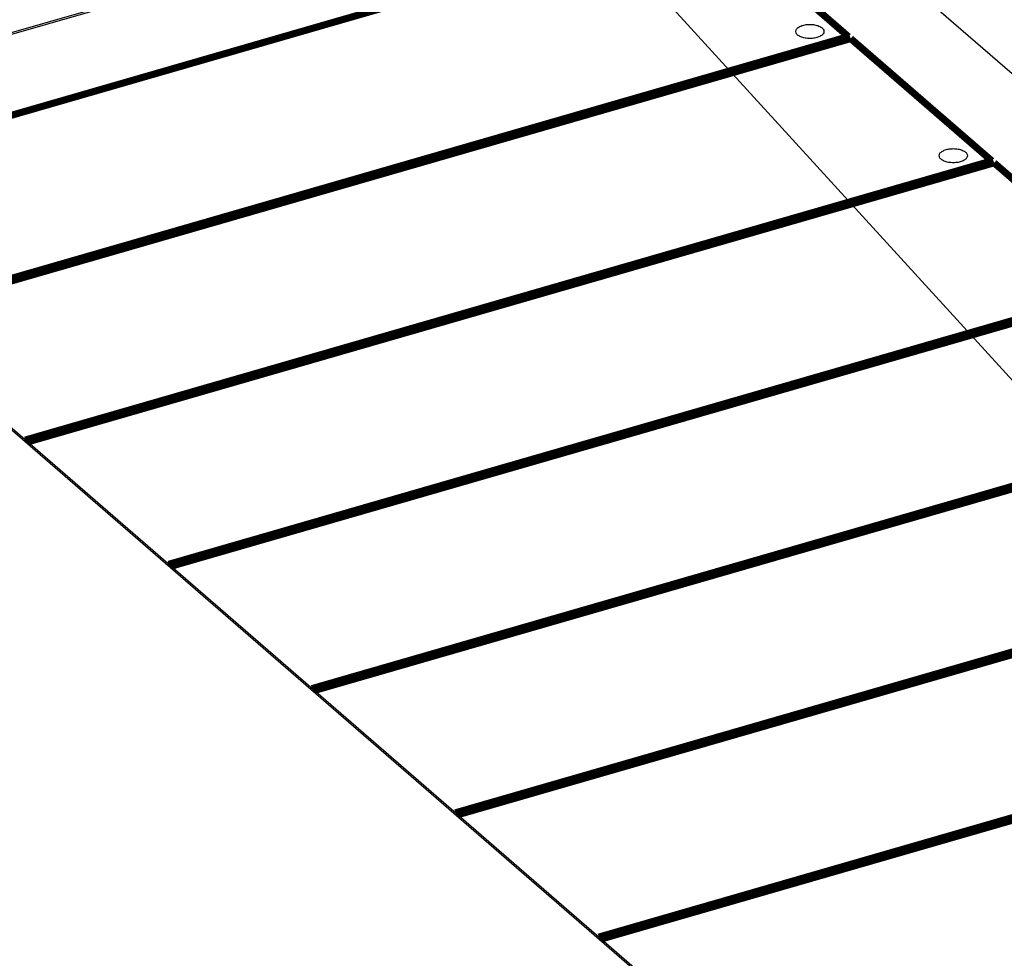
# Model space of a CAD drawing. Header units: inches. Extents: x -28 to 813, y -36 to 558.
# Tile 61 of 93: x 409 to 444, y 428 to 461. Entities that reach past the tile are written whole.
import ezdxf

# ---------------------------------------------------------------- set-up
doc = ezdxf.new("R2010")
doc.units = ezdxf.units.IN
doc.layers.add('1', color=7, linetype='Continuous')
doc.dimstyles.get("Standard").update_dxf_attribs({"dimtxt": 0.18, "dimasz": 0.18, "dimexe": 0.18, "dimexo": 0.0625, "dimgap": 0.09, "dimtad": 0, "dimtih": 1, "dimtoh": 1, "dimdec": 4, "dimzin": 0, "dimdsep": 46, "dimtxsty": 'Standard', "dimcen": 0.09, "dimadec": 0, "dimazin": 0, "dimtfac": 1, "dimtdec": 4, "dimtofl": 0, "dimtmove": 0, "dimatfit": 3, "dimfxl": 1, "dimtolj": 1, "dimtzin": 0, "dimarcsym": 0})

# ---------------------------------------------------------------- blocks, each defined once
blk = doc.blocks.new('N2605-96570_pcb__1', base_point=(77.77, 195.798))
at = {"color": 3, "linetype": 'Continuous', "const_width": 0.25}
for points in [[(399.202, 455.175), (433.446, 465.061)], [(433.446, 465.061), (438.446, 460.73)], [(438.446, 460.73), (404.202, 450.845)], [(404.282, 450.776), (438.526, 460.661)], [(438.526, 460.661), (443.526, 456.331)], [(443.526, 456.331), (409.282, 446.446)], [(409.362, 446.377), (443.606, 456.262)], [(443.606, 456.262), (448.606, 451.932)], [(448.606, 451.932), (414.362, 442.046)], [(414.442, 441.977), (448.686, 451.862)], [(453.686, 447.532), (419.442, 437.647)], [(419.522, 437.578), (453.766, 447.463)], [(458.766, 443.133), (424.522, 433.248)], [(424.602, 433.178), (458.846, 443.063)], [(463.846, 438.733), (429.602, 428.848)], [(429.682, 428.779), (463.926, 438.664)]]:
    blk.add_lwpolyline(points, dxfattribs=at)
at = {"color": 3, "linetype": 'Continuous'}
for points in [[(436.58, 460.913), (436.587, 460.883), (436.604, 460.815), (436.704, 460.742), (436.835, 460.69), (436.995, 460.662), (437.164, 460.662), (437.324, 460.69), (437.457, 460.742), (437.552, 460.815), (437.592, 460.913), (437.552, 461.012), (437.457, 461.084), (437.324, 461.137), (437.164, 461.165), (436.995, 461.165), (436.835, 461.137), (436.704, 461.084), (436.604, 461.012), (436.587, 460.944), (436.58, 460.913)], [(441.66, 456.514), (441.667, 456.484), (441.684, 456.415), (441.784, 456.343), (441.915, 456.29), (442.075, 456.263), (442.244, 456.263), (442.404, 456.29), (442.537, 456.343), (442.632, 456.415), (442.672, 456.514), (442.632, 456.613), (442.537, 456.685), (442.404, 456.738), (442.244, 456.765), (442.075, 456.765), (441.915, 456.738), (441.784, 456.685), (441.684, 456.613), (441.667, 456.544), (441.66, 456.514)]]:
    blk.add_open_spline(points, degree=3, knots=[0, 0, 0, 0, 0.090666, 0.205523, 0.349779, 0.515635, 0.689283, 0.855139, 0.999394, 1.114251, 1.204917, 1.295583, 1.410441, 1.554696, 1.720552, 1.8942, 2.060056, 2.204311, 2.319168, 2.409834, 2.409834, 2.409834, 2.409834], dxfattribs=at)
blk = doc.blocks.new('N2605-24170', base_point=(42.656, 167.422))
at = {"color": 7, "linetype": 'Continuous'}
for p, q in [((396.665, 457.373), (430.663, 467.187)), ((430.538, 467.079), (396.727, 457.319)), ((436.127, 466.455), (475.904, 432.007)), ((436.134, 423.124), (389.794, 463.256)), ((436.567, 422.816), (390.227, 462.948))]:
    blk.add_line(p, q, dxfattribs=at)
blk = doc.blocks.new('N2605-64170', base_point=(42.656, 167.422))
blk.add_blockref('N2605-24170', (42.656, 167.422))
blk = doc.blocks.new('N2605-96570__120', base_point=(42.656, 167.422))
for name, p in [('N2605-64170', (42.656, 167.422)), ('N2605-96570_pcb__1', (77.77, 195.798))]:
    blk.add_blockref(name, p)
blk = doc.blocks.new('Gen1', base_point=(419.4, 356.4))
blk.add_blockref('N2605-96570__120', (42.656, 167.422))
at = {"layer": '1', "color": 3, "linetype": 'Continuous', "has_arrowhead": 0}
blk.add_leader([(481.67, 407.56), (375.185, 524.224)], dimstyle='Standard', dxfattribs=at)

msp = doc.modelspace()

# ---------------------------------------------------------------- block references
msp.add_blockref('Gen1', (419.4, 356.4))

doc.saveas('drawing.dxf')
